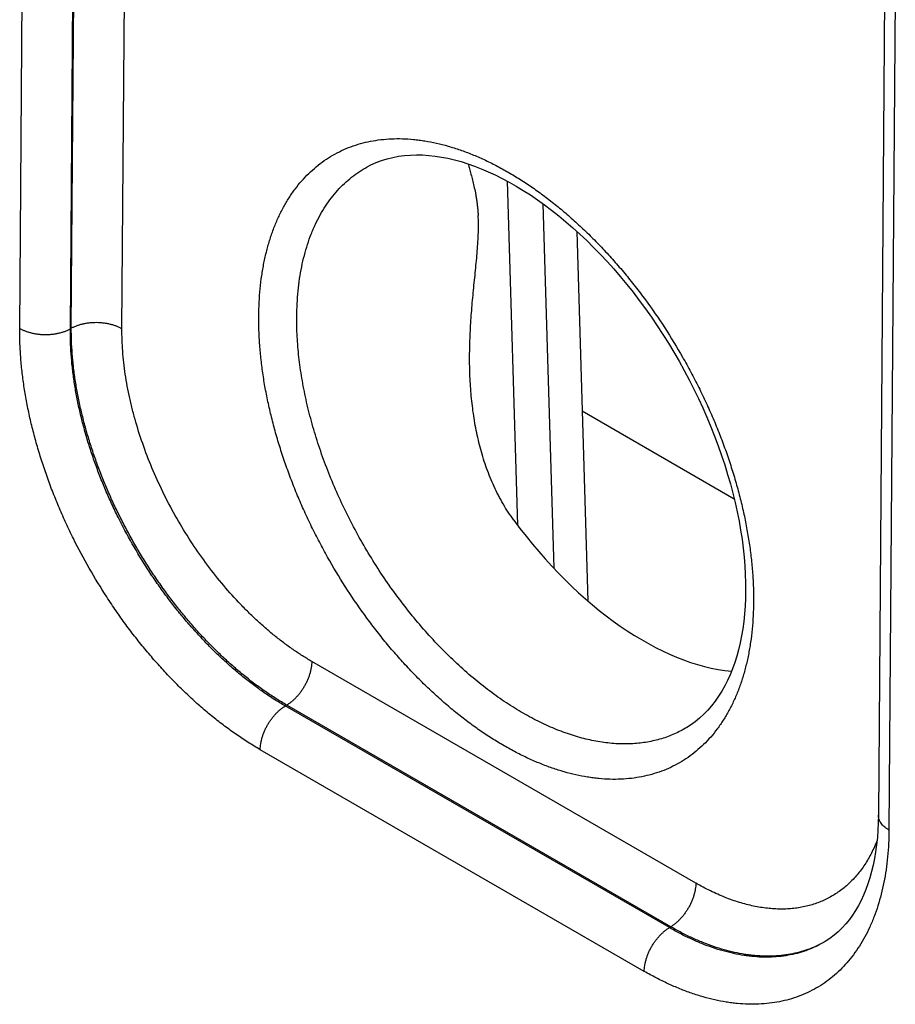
# Model space of a CAD drawing. Header units: inches. Extents: x 0 to 34, y 0 to 22.
# Tile 60 of 118: x 23.727 to 24.212, y 16.682 to 17.228. Entities that reach past the tile are written whole.
import ezdxf

# ---------------------------------------------------------------- set-up
doc = ezdxf.new("R2010")
doc.units = ezdxf.units.IN
doc.header["$LTSCALE"] = 1.87
doc.header["$MEASUREMENT"] = 0
doc.layers.get('0').update_dxf_attribs({"linetype": 'CONTINUOUS'})

msp = doc.modelspace()

# ---------------------------------------------------------------- linework, layer by layer
at = {"color": 7, "linetype": 'CONTINUOUS'}
for p, q in [((23.72741, 17.05666), (23.73102, 17.5285)), ((23.75544, 17.05638), (23.75905, 17.52814)), ((23.75596, 17.05668), (23.75932, 17.49628)), ((23.78399, 17.05639), (23.78736, 17.49599)), ((24.20644, 17.27294), (24.20284, 16.78694)), ((24.21219, 17.25068), (24.2087, 16.77877)), ((23.99724, 17.13828), (24.003, 16.94769)), ((24.01706, 17.12571), (24.02317, 16.92376)), ((24.03585, 17.11037), (24.04204, 16.90564)), ((23.75596, 17.05668), (23.75544, 17.05638)), ((24.12303, 16.96212), (24.03886, 17.01072)), ((24.10174, 16.74938), (23.88911, 16.87215)), ((23.87522, 16.84794), (23.87445, 16.8475)), ((24.0871, 16.72471), (23.87445, 16.8475)), ((24.08785, 16.72517), (23.87522, 16.84794)), ((24.09678, 16.83562), (24.09678, 16.83562)), ((24.07321, 16.70051), (23.86055, 16.82329)), ((24.08785, 16.72517), (24.0871, 16.72471))]:
    msp.add_line(p, q, dxfattribs=at)
for points in [[(23.91977, 17.1461), (23.92186, 17.14718), (23.92478, 17.1485), (23.92778, 17.14964), (23.93085, 17.1506), (23.93398, 17.15137), (23.93718, 17.15198), (23.94042, 17.1524), (23.94371, 17.15266), (23.94705, 17.15276), (23.95044, 17.1527), (23.95387, 17.15247), (23.95735, 17.15209), (23.96088, 17.15155), (23.96445, 17.15086), (23.96807, 17.15001), (23.97174, 17.14901), (23.97544, 17.14785), (23.97919, 17.14654), (23.98297, 17.14507), (23.98678, 17.14345), (23.99062, 17.14168), (23.99449, 17.13975), (23.99838, 17.13767), (24.00228, 17.13544), (24.0062, 17.13306), (24.01013, 17.13054), (24.01406, 17.12786), (24.01799, 17.12505), (24.02192, 17.12209), (24.02583, 17.11899), (24.02973, 17.11576), (24.03362, 17.11239), (24.03748, 17.10889), (24.04131, 17.10526), (24.04511, 17.10151), (24.04888, 17.09764), (24.0526, 17.09366), (24.05628, 17.08956), (24.0599, 17.08535), (24.06347, 17.08104), (24.06699, 17.07663), (24.07044, 17.07213), (24.07382, 17.06754), (24.07714, 17.06286), (24.08037, 17.05811), (24.08353, 17.05328), (24.08661, 17.04838), (24.0896, 17.04342), (24.09251, 17.03841), (24.09532, 17.03334), (24.09803, 17.02822), (24.10065, 17.02307), (24.10317, 17.01787), (24.10558, 17.01265), (24.10789, 17.00741), (24.11008, 17.00215), (24.11217, 16.99687), (24.11414, 16.9916), (24.116, 16.98632), (24.11774, 16.98105), (24.11937, 16.97579), (24.12087, 16.97055), (24.12225, 16.96534), (24.12351, 16.96015), (24.12465, 16.955), (24.12567, 16.94989), (24.12656, 16.94483), (24.12732, 16.93983), (24.12796, 16.93488), (24.12848, 16.93), (24.12887, 16.92518), (24.12914, 16.92044), (24.12929, 16.91578), (24.12931, 16.91137)], [(24.12931, 16.91137), (24.12922, 16.9071), (24.12902, 16.90274), (24.12869, 16.89848), (24.12826, 16.89431), (24.1277, 16.89024), (24.12704, 16.88628), (24.12626, 16.88243), (24.12537, 16.87868), (24.12437, 16.87505), (24.12326, 16.87153), (24.12205, 16.86812), (24.12073, 16.86483), (24.1193, 16.86166), (24.11776, 16.85861), (24.11611, 16.85568), (24.11435, 16.85288), (24.11248, 16.85019), (24.11049, 16.84763), (24.10839, 16.8452), (24.10616, 16.8429), (24.10381, 16.84074), (24.10133, 16.83873), (24.09874, 16.83687), (24.09678, 16.83562)], [(24.20284, 16.78694), (24.20276, 16.78284), (24.20256, 16.77866), (24.20225, 16.77457), (24.20182, 16.77059), (24.20129, 16.76672), (24.20065, 16.76295), (24.1999, 16.7593), (24.19905, 16.75576), (24.19809, 16.75234), (24.19703, 16.74903), (24.19587, 16.74585), (24.19461, 16.74278), (24.19325, 16.73983), (24.19179, 16.73699), (24.19022, 16.73427), (24.18854, 16.73167), (24.18674, 16.72918), (24.18483, 16.72682), (24.18279, 16.72458), (24.18063, 16.72248), (24.17834, 16.72052), (24.17591, 16.7187), (24.17382, 16.71732)]]:
    msp.add_lwpolyline(points, dxfattribs=at)
msp.add_arc((24.14443, 16.7668), 0.05754, 300.713, 301.0697, dxfattribs=at)
msp.add_ellipse((24.07061, 17.02692), major_axis=(-0.09085, 0.15208), ratio=0.567168, start_param=-4.54207, end_param=-3.534805, dxfattribs=at)
for points, knots in [([(23.85976, 17.06341), (23.85978, 17.06598), (23.85993, 17.07105), (23.86048, 17.07854), (23.86135, 17.0858), (23.86256, 17.09282), (23.86408, 17.09958), (23.86593, 17.10607), (23.86775, 17.11126), (23.86935, 17.11526), (23.87104, 17.1191), (23.87334, 17.12371), (23.87642, 17.12894), (23.87979, 17.13382), (23.88344, 17.13834), (23.88736, 17.14249), (23.89155, 17.14626), (23.896, 17.14964), (23.90069, 17.15261), (23.90561, 17.15518), (23.91076, 17.15734), (23.91611, 17.15908), (23.92165, 17.16039), (23.92738, 17.16128), (23.93327, 17.16174), (23.93931, 17.16178), (23.94442, 17.16145), (23.94857, 17.16098), (23.95282, 17.16036), (23.95819, 17.15931), (23.96469, 17.15764), (23.97127, 17.15556), (23.9779, 17.15306), (23.98458, 17.15016), (23.99129, 17.14686), (23.99801, 17.14316), (24.00473, 17.13909), (24.01142, 17.13464), (24.01809, 17.12983), (24.0247, 17.12467), (24.03124, 17.11918), (24.0377, 17.11336), (24.04406, 17.10722), (24.05031, 17.1008), (24.05643, 17.09409), (24.0624, 17.08712), (24.06822, 17.0799), (24.07577, 17.06994), (24.08472, 17.05699), (24.09294, 17.0435), (24.09905, 17.03241), (24.1034, 17.02398), (24.10749, 17.01545), (24.11131, 17.00684), (24.11486, 16.99819), (24.11812, 16.98949), (24.12109, 16.98079), (24.12376, 16.97209), (24.12613, 16.96342), (24.12818, 16.95481), (24.12992, 16.94626), (24.13134, 16.93781), (24.13244, 16.92946), (24.13321, 16.92125), (24.13365, 16.91319), (24.13372, 16.90787), (24.1337, 16.90524)], [0, 0, 0, 0, 0.015722, 0.031053, 0.045987, 0.060523, 0.074664, 0.088418, 0.101795, 0.108348, 0.114813, 0.127491, 0.139856, 0.15194, 0.16378, 0.175416, 0.186895, 0.198264, 0.209577, 0.220884, 0.23224, 0.243696, 0.255301, 0.267102, 0.279141, 0.291454, 0.304075, 0.310511, 0.317033, 0.330345, 0.344032, 0.358105, 0.372572, 0.387436, 0.402698, 0.418352, 0.434392, 0.450807, 0.467583, 0.484705, 0.502155, 0.519912, 0.537954, 0.556258, 0.574799, 0.59355, 0.612483, 0.63157, 0.670084, 0.708855, 0.728262, 0.747641, 0.766961, 0.786192, 0.805303, 0.824266, 0.843052, 0.861632, 0.879981, 0.898072, 0.915882, 0.933388, 0.950571, 0.967411, 0.983892, 1, 1, 1, 1]), ([(23.97563, 17.1478), (23.97589, 17.14685), (23.97643, 17.14492), (23.97726, 17.14193), (23.97811, 17.13875), (23.97894, 17.13536), (23.97957, 17.13238), (23.98004, 17.12987), (23.98036, 17.12788), (23.98065, 17.12582), (23.98089, 17.12369), (23.98109, 17.12147), (23.98119, 17.11997), (23.98124, 17.1192)], [0, 0, 0, 0, 0.10034, 0.206398, 0.318708, 0.437934, 0.564868, 0.6315, 0.700386, 0.77162, 0.845277, 0.921402, 1, 1, 1, 1]), ([(23.88079, 17.0632), (23.88081, 17.0656), (23.88095, 17.07035), (23.88148, 17.07737), (23.88231, 17.08417), (23.88346, 17.09074), (23.88492, 17.09706), (23.88668, 17.10311), (23.88841, 17.10796), (23.88994, 17.11169), (23.89155, 17.11526), (23.89374, 17.11955), (23.89667, 17.1244), (23.89987, 17.12892), (23.90334, 17.1331), (23.90708, 17.13692), (23.91106, 17.14038), (23.91528, 17.14346), (23.91825, 17.14526), (23.91977, 17.1461)], [0, 0, 0, 0, 0.075146, 0.148391, 0.219714, 0.289109, 0.356591, 0.422195, 0.48598, 0.517219, 0.548036, 0.608455, 0.667377, 0.724961, 0.781392, 0.836876, 0.891641, 0.94593, 1, 1, 1, 1]), ([(23.97661, 17.03278), (23.9765, 17.03655), (23.97646, 17.04221), (23.97664, 17.04975), (23.97689, 17.05539), (23.97722, 17.06102), (23.97763, 17.06663), (23.97811, 17.07221), (23.97864, 17.07776), (23.9792, 17.08328), (23.97976, 17.08874), (23.98029, 17.09413), (23.98076, 17.09944), (23.98113, 17.10463), (23.98136, 17.10967), (23.98142, 17.11451), (23.98132, 17.11767), (23.98124, 17.1192)], [0, 0, 0, 0, 0.130679, 0.19596, 0.261164, 0.326254, 0.391186, 0.4559, 0.520316, 0.584325, 0.647779, 0.710469, 0.772113, 0.832343, 0.890711, 0.946737, 1, 1, 1, 1]), ([(24.1337, 16.90524), (24.13368, 16.90267), (24.13354, 16.8976), (24.13299, 16.89011), (24.13212, 16.88284), (24.13091, 16.87582), (24.12939, 16.86905), (24.12754, 16.86257), (24.12573, 16.85737), (24.12412, 16.85337), (24.12243, 16.84953), (24.12013, 16.84492), (24.11706, 16.83969), (24.11369, 16.8348), (24.11004, 16.83028), (24.10612, 16.82613), (24.10192, 16.82236), (24.09748, 16.81898), (24.09279, 16.816), (24.08786, 16.81342), (24.08272, 16.81127), (24.07737, 16.80953), (24.07183, 16.80821), (24.0661, 16.80732), (24.06021, 16.80686), (24.05417, 16.80682), (24.04905, 16.80715), (24.0449, 16.80762), (24.04066, 16.80824), (24.03528, 16.80929), (24.02878, 16.81096), (24.0222, 16.81304), (24.01557, 16.81554), (24.00889, 16.81844), (24.00218, 16.82175), (23.99545, 16.82544), (23.98874, 16.82952), (23.98204, 16.83396), (23.97537, 16.83877), (23.96876, 16.84393), (23.96222, 16.84943), (23.95576, 16.85525), (23.94939, 16.86139), (23.94314, 16.86781), (23.93703, 16.87452), (23.93105, 16.88149), (23.92523, 16.88871), (23.91768, 16.89868), (23.90873, 16.91163), (23.90051, 16.92513), (23.8944, 16.93622), (23.89005, 16.94465), (23.88596, 16.95318), (23.88214, 16.96179), (23.87859, 16.97045), (23.87533, 16.97915), (23.87236, 16.98785), (23.86969, 16.99655), (23.86732, 17.00522), (23.86527, 17.01384), (23.86353, 17.02238), (23.86211, 17.03084), (23.86102, 17.03918), (23.86025, 17.0474), (23.85982, 17.05546), (23.85974, 17.06078), (23.85976, 17.06341)], [0, 0, 0, 0, 0.015724, 0.031057, 0.045993, 0.060532, 0.074675, 0.088431, 0.101809, 0.108363, 0.114829, 0.127509, 0.139875, 0.15196, 0.163801, 0.175438, 0.186917, 0.198287, 0.209599, 0.220907, 0.232262, 0.243718, 0.255323, 0.267123, 0.279161, 0.291474, 0.304094, 0.310529, 0.317051, 0.330363, 0.344049, 0.358122, 0.372589, 0.387453, 0.402714, 0.418368, 0.434408, 0.450823, 0.467599, 0.484722, 0.502171, 0.519929, 0.537972, 0.556276, 0.574817, 0.593568, 0.612501, 0.631588, 0.670103, 0.708874, 0.728281, 0.74766, 0.766979, 0.78621, 0.805321, 0.824283, 0.843067, 0.861647, 0.879994, 0.898084, 0.915892, 0.933397, 0.950578, 0.967415, 0.983894, 1, 1, 1, 1]), ([(24.09678, 16.83562), (24.09568, 16.83495), (24.09344, 16.83369), (24.08996, 16.83201), (24.08636, 16.83055), (24.08266, 16.8293), (24.07885, 16.82828), (24.07495, 16.82748), (24.07095, 16.8269), (24.06686, 16.82655), (24.0627, 16.82642), (24.05699, 16.82655), (24.04966, 16.82729), (24.04073, 16.82907), (24.03162, 16.83172), (24.02238, 16.83524), (24.01306, 16.83961), (24.00371, 16.8448), (23.99438, 16.85078), (23.98512, 16.85752), (23.97599, 16.86499), (23.96702, 16.87314), (23.95828, 16.88193), (23.9498, 16.89131), (23.94163, 16.90122), (23.93382, 16.91163), (23.92641, 16.92246), (23.91945, 16.93366), (23.91296, 16.94518), (23.90698, 16.95693), (23.90155, 16.96887), (23.8967, 16.98093), (23.89245, 16.99303), (23.88883, 17.00512), (23.88585, 17.01713), (23.88354, 17.029), (23.8819, 17.04065), (23.88094, 17.05202), (23.88076, 17.05952), (23.88079, 17.0632)], [0, 0, 0, 0, 0.01075, 0.021516, 0.032326, 0.043207, 0.054186, 0.06529, 0.076541, 0.087963, 0.099577, 0.1114, 0.13573, 0.16107, 0.187491, 0.215036, 0.24372, 0.273531, 0.304436, 0.336383, 0.369303, 0.403113, 0.437715, 0.473004, 0.508865, 0.545177, 0.581812, 0.618639, 0.655527, 0.692342, 0.728951, 0.765225, 0.801035, 0.836263, 0.870793, 0.90452, 0.937349, 0.969198, 1, 1, 1, 1]), ([(23.86055, 16.82329), (23.85833, 16.82458), (23.85388, 16.82727), (23.84731, 16.83164), (23.84078, 16.83635), (23.83429, 16.84141), (23.82787, 16.84681), (23.82154, 16.85252), (23.8153, 16.85853), (23.80917, 16.86483), (23.80317, 16.87141), (23.79731, 16.87825), (23.7916, 16.88533), (23.78606, 16.89264), (23.78071, 16.90015), (23.77382, 16.91044), (23.76575, 16.92369), (23.75844, 16.93739), (23.75309, 16.94856), (23.74934, 16.957), (23.74587, 16.9655), (23.74267, 16.97402), (23.73976, 16.98256), (23.73714, 16.99109), (23.73482, 16.99959), (23.7328, 17.00805), (23.7311, 17.01643), (23.72971, 17.02472), (23.72864, 17.0329), (23.72789, 17.04096), (23.72746, 17.04886), (23.72739, 17.05408), (23.72741, 17.05666)], [0, 0, 0, 0, 0.027578, 0.0558, 0.084643, 0.114082, 0.144084, 0.174614, 0.205635, 0.237107, 0.268985, 0.301224, 0.333776, 0.366594, 0.399625, 0.43282, 0.49948, 0.566158, 0.599375, 0.632437, 0.665295, 0.697896, 0.730191, 0.762134, 0.793677, 0.824778, 0.855396, 0.885491, 0.915029, 0.943977, 0.972309, 1, 1, 1, 1]), ([(23.72741, 17.05666), (23.72787, 17.05639), (23.72886, 17.05588), (23.73041, 17.05521), (23.73207, 17.05463), (23.73382, 17.05415), (23.73565, 17.05376), (23.73752, 17.05347), (23.73944, 17.05329), (23.74137, 17.05322), (23.74331, 17.05325), (23.74523, 17.0534), (23.74711, 17.05364), (23.74895, 17.05399), (23.75071, 17.05444), (23.75239, 17.05499), (23.75397, 17.05563), (23.75496, 17.05612), (23.75544, 17.05638)], [0, 0, 0, 0, 0.055795, 0.11408, 0.174617, 0.237111, 0.301226, 0.366589, 0.432804, 0.49946, 0.566134, 0.632405, 0.697861, 0.762102, 0.824755, 0.885479, 0.943975, 1, 1, 1, 1]), ([(23.87445, 16.8475), (23.87245, 16.84865), (23.86847, 16.85106), (23.86258, 16.85495), (23.85672, 16.85917), (23.85091, 16.86369), (23.84516, 16.86851), (23.83948, 16.87361), (23.83389, 16.87899), (23.8284, 16.88463), (23.82303, 16.89051), (23.81778, 16.89663), (23.81268, 16.90297), (23.80772, 16.9095), (23.80293, 16.91623), (23.79677, 16.92543), (23.78955, 16.9373), (23.78303, 16.94956), (23.77825, 16.95956), (23.7749, 16.96711), (23.7718, 16.97472), (23.76895, 16.98236), (23.76635, 16.99), (23.76402, 16.99764), (23.76196, 17.00526), (23.76017, 17.01283), (23.75866, 17.02033), (23.75743, 17.02776), (23.75649, 17.03509), (23.75584, 17.04231), (23.75547, 17.04939), (23.75542, 17.05407), (23.75544, 17.05638)], [0, 0, 0, 0, 0.027593, 0.055826, 0.084678, 0.114121, 0.144124, 0.174653, 0.20567, 0.237135, 0.269005, 0.301235, 0.333777, 0.366583, 0.399602, 0.432784, 0.49942, 0.566075, 0.599282, 0.632336, 0.665186, 0.697782, 0.730075, 0.762017, 0.793563, 0.824669, 0.855295, 0.885402, 0.914956, 0.943924, 0.97228, 1, 1, 1, 1]), ([(23.87522, 16.84794), (23.87323, 16.8491), (23.86926, 16.85151), (23.86339, 16.85542), (23.85755, 16.85965), (23.85176, 16.86418), (23.84603, 16.86901), (23.84036, 16.87412), (23.83479, 16.87951), (23.82931, 16.88515), (23.82394, 16.89104), (23.8187, 16.89716), (23.8136, 16.9035), (23.80864, 16.91003), (23.80385, 16.91676), (23.79923, 16.92365), (23.7948, 16.93069), (23.79056, 16.93787), (23.78653, 16.94517), (23.78271, 16.95257), (23.77912, 16.96005), (23.77576, 16.9676), (23.77263, 16.9752), (23.76976, 16.98282), (23.76715, 16.99045), (23.76479, 16.99808), (23.7627, 17.00568), (23.76089, 17.01323), (23.75935, 17.02073), (23.75809, 17.02814), (23.75712, 17.03545), (23.75643, 17.04265), (23.75602, 17.04971), (23.75595, 17.05437), (23.75596, 17.05668)], [0, 0, 0, 0, 0.027562, 0.055772, 0.084607, 0.114041, 0.144041, 0.174573, 0.205598, 0.237074, 0.26896, 0.301208, 0.333771, 0.366599, 0.399643, 0.432849, 0.466166, 0.499541, 0.532919, 0.566248, 0.599474, 0.632545, 0.665408, 0.698014, 0.730312, 0.762255, 0.793795, 0.824891, 0.855499, 0.885582, 0.915103, 0.944031, 0.972338, 1, 1, 1, 1]), ([(23.78399, 17.05639), (23.78353, 17.05666), (23.78254, 17.05718), (23.78099, 17.05785), (23.77932, 17.05843), (23.77758, 17.05891), (23.77575, 17.0593), (23.77388, 17.05958), (23.77196, 17.05976), (23.77003, 17.05984), (23.76809, 17.0598), (23.76617, 17.05966), (23.76428, 17.05941), (23.76245, 17.05906), (23.76069, 17.05861), (23.75901, 17.05807), (23.75743, 17.05743), (23.75644, 17.05694), (23.75596, 17.05668)], [0, 0, 0, 0, 0.055795, 0.11408, 0.174617, 0.237111, 0.301226, 0.366589, 0.432804, 0.49946, 0.566134, 0.632405, 0.697861, 0.762102, 0.824755, 0.885479, 0.943975, 1, 1, 1, 1]), ([(23.88911, 16.87215), (23.88735, 16.87317), (23.88384, 16.8753), (23.87866, 16.87874), (23.8735, 16.88246), (23.86838, 16.88646), (23.86331, 16.89071), (23.85831, 16.89522), (23.85338, 16.89997), (23.84689, 16.90665), (23.83905, 16.91552), (23.83019, 16.92687), (23.8219, 16.93888), (23.81426, 16.95142), (23.80735, 16.96438), (23.80123, 16.97763), (23.79596, 16.99105), (23.7923, 17.00234), (23.78985, 17.01134), (23.78826, 17.01801), (23.78691, 17.02463), (23.78581, 17.03118), (23.78497, 17.03764), (23.78437, 17.044), (23.78404, 17.05024), (23.78398, 17.05436), (23.78399, 17.05639)], [0, 0, 0, 0, 0.027579, 0.055802, 0.084647, 0.114087, 0.14409, 0.174622, 0.205644, 0.237117, 0.301229, 0.366595, 0.432817, 0.49948, 0.566161, 0.632436, 0.69789, 0.762123, 0.793668, 0.824771, 0.855389, 0.885486, 0.915025, 0.943975, 0.972308, 1, 1, 1, 1]), ([(24.001, 16.95036), (23.99992, 16.95181), (23.99786, 16.95479), (23.995, 16.9594), (23.99238, 16.96416), (23.9892, 16.97068), (23.98579, 16.97909), (23.98254, 16.9895), (23.98005, 17.00014), (23.97826, 17.01094), (23.97711, 17.02183), (23.97672, 17.02913), (23.97661, 17.03278)], [0, 0, 0, 0, 0.062188, 0.124385, 0.186609, 0.248871, 0.373517, 0.498406, 0.623539, 0.74889, 0.874403, 1, 1, 1, 1]), ([(23.88911, 16.87215), (23.88911, 16.87161), (23.88905, 16.87051), (23.88884, 16.86883), (23.8885, 16.86711), (23.88804, 16.86536), (23.88745, 16.86361), (23.88675, 16.86185), (23.88594, 16.86012), (23.88503, 16.85842), (23.88402, 16.85678), (23.88293, 16.85521), (23.88177, 16.85371), (23.88055, 16.85232), (23.87927, 16.85103), (23.87795, 16.84986), (23.87661, 16.84883), (23.87568, 16.84822), (23.87522, 16.84794)], [0, 0, 0, 0, 0.055928, 0.114297, 0.174873, 0.237366, 0.301446, 0.366749, 0.432887, 0.499457, 0.566045, 0.63224, 0.697636, 0.761844, 0.824496, 0.885259, 0.943841, 1, 1, 1, 1]), ([(23.86055, 16.82329), (23.86056, 16.82383), (23.86061, 16.82494), (23.86082, 16.82661), (23.86116, 16.82833), (23.86163, 16.83008), (23.86221, 16.83184), (23.86291, 16.83359), (23.86372, 16.83533), (23.86463, 16.83702), (23.86564, 16.83867), (23.86673, 16.84024), (23.86789, 16.84173), (23.86911, 16.84313), (23.87039, 16.84442), (23.87171, 16.84558), (23.87305, 16.84661), (23.87398, 16.84722), (23.87445, 16.8475)], [0, 0, 0, 0, 0.055928, 0.114297, 0.174873, 0.237366, 0.301446, 0.366749, 0.432887, 0.499457, 0.566045, 0.63224, 0.697636, 0.761844, 0.824496, 0.885259, 0.943841, 1, 1, 1, 1]), ([(24.2087, 16.77877), (24.20825, 16.77903), (24.20738, 16.77958), (24.20621, 16.78049), (24.20519, 16.78146), (24.20434, 16.78249), (24.20367, 16.78356), (24.20327, 16.78449), (24.20304, 16.78525), (24.20292, 16.78581), (24.20285, 16.78637), (24.20284, 16.78675), (24.20284, 16.78694)], [0, 0, 0, 0, 0.149161, 0.29045, 0.42389, 0.549841, 0.66905, 0.782677, 0.83792, 0.892387, 0.946327, 1, 1, 1, 1]), ([(24.2087, 16.77877), (24.20868, 16.77625), (24.20854, 16.77128), (24.208, 16.76393), (24.20715, 16.7568), (24.20597, 16.74991), (24.20447, 16.74328), (24.20266, 16.73692), (24.20089, 16.73182), (24.19931, 16.72789), (24.19765, 16.72413), (24.1954, 16.7196), (24.19238, 16.71447), (24.18908, 16.70968), (24.1855, 16.70524), (24.18165, 16.70117), (24.17754, 16.69747), (24.17318, 16.69416), (24.16859, 16.69123), (24.16376, 16.68871), (24.15871, 16.68659), (24.15347, 16.68489), (24.14803, 16.68359), (24.14241, 16.68272), (24.13664, 16.68227), (24.13071, 16.68223), (24.12569, 16.68255), (24.12162, 16.68302), (24.11746, 16.68362), (24.11219, 16.68465), (24.10581, 16.68629), (24.09936, 16.68833), (24.09285, 16.69078), (24.0863, 16.69363), (24.07972, 16.69687), (24.07538, 16.69925), (24.07321, 16.70051)], [0, 0, 0, 0, 0.037585, 0.074233, 0.109935, 0.144686, 0.178494, 0.211374, 0.243354, 0.259021, 0.274477, 0.304785, 0.334346, 0.363233, 0.391536, 0.419351, 0.446789, 0.473966, 0.501005, 0.528032, 0.555174, 0.582554, 0.610291, 0.638495, 0.667267, 0.696697, 0.726862, 0.742243, 0.757831, 0.78965, 0.822363, 0.855999, 0.890577, 0.926106, 0.962583, 1, 1, 1, 1]), ([(24.20209, 16.77301), (24.20117, 16.77064), (24.19915, 16.76608), (24.19606, 16.76072), (24.19331, 16.75678), (24.19113, 16.75402), (24.18883, 16.75143), (24.1864, 16.74902), (24.18384, 16.74679), (24.18117, 16.74474), (24.17838, 16.74289), (24.17547, 16.74122), (24.17247, 16.73974), (24.16935, 16.73846), (24.16615, 16.73738), (24.16285, 16.73649), (24.15946, 16.7358), (24.15598, 16.73532), (24.15243, 16.73503), (24.14881, 16.73495), (24.14512, 16.73506), (24.14007, 16.73549), (24.1336, 16.73655), (24.12713, 16.73824), (24.12189, 16.73996), (24.11788, 16.74147), (24.11386, 16.74316), (24.10981, 16.74505), (24.10576, 16.74712), (24.10308, 16.74861), (24.10174, 16.74938)], [0, 0, 0, 0, 0.063675, 0.124864, 0.154651, 0.183964, 0.212863, 0.241414, 0.269689, 0.297761, 0.325708, 0.353608, 0.38154, 0.409585, 0.437818, 0.466316, 0.495149, 0.524384, 0.554083, 0.584303, 0.615093, 0.646499, 0.711287, 0.778922, 0.813864, 0.849566, 0.886032, 0.923263, 0.961255, 1, 1, 1, 1]), ([(24.10174, 16.74938), (24.10174, 16.74884), (24.10168, 16.74774), (24.10147, 16.74606), (24.10113, 16.74434), (24.10067, 16.74259), (24.10008, 16.74083), (24.09938, 16.73908), (24.09857, 16.73735), (24.09766, 16.73565), (24.09666, 16.73401), (24.09557, 16.73243), (24.0944, 16.73094), (24.09318, 16.72955), (24.0919, 16.72826), (24.09059, 16.72709), (24.08924, 16.72606), (24.08831, 16.72545), (24.08785, 16.72517)], [0, 0, 0, 0, 0.055928, 0.114297, 0.174873, 0.237366, 0.301446, 0.366749, 0.432887, 0.499457, 0.566045, 0.63224, 0.697636, 0.761844, 0.824496, 0.885259, 0.943841, 1, 1, 1, 1]), ([(24.07321, 16.70051), (24.07321, 16.70105), (24.07327, 16.70215), (24.07348, 16.70383), (24.07382, 16.70555), (24.07428, 16.70729), (24.07487, 16.70905), (24.07557, 16.71081), (24.07638, 16.71254), (24.07729, 16.71424), (24.0783, 16.71588), (24.07939, 16.71745), (24.08055, 16.71895), (24.08177, 16.72034), (24.08305, 16.72163), (24.08437, 16.72279), (24.08571, 16.72383), (24.08664, 16.72444), (24.08711, 16.72471)], [0, 0, 0, 0, 0.055928, 0.114297, 0.174873, 0.237366, 0.301446, 0.366749, 0.432887, 0.499457, 0.566045, 0.63224, 0.697636, 0.761844, 0.824496, 0.885259, 0.943841, 1, 1, 1, 1]), ([(24.17382, 16.71732), (24.17241, 16.71645), (24.16951, 16.71483), (24.16496, 16.71277), (24.16021, 16.71109), (24.15529, 16.7098), (24.15019, 16.70891), (24.14494, 16.7084), (24.13955, 16.70829), (24.13498, 16.70853), (24.13128, 16.70891), (24.12748, 16.70943), (24.12267, 16.71032), (24.11686, 16.71178), (24.11097, 16.71362), (24.10503, 16.71583), (24.09905, 16.71842), (24.09305, 16.72138), (24.08909, 16.72357), (24.0871, 16.72471)], [0, 0, 0, 0, 0.054379, 0.108894, 0.163806, 0.219369, 0.275821, 0.333378, 0.392237, 0.452567, 0.483333, 0.514519, 0.578193, 0.643689, 0.711072, 0.780385, 0.851647, 0.924859, 1, 1, 1, 1]), ([(24.17382, 16.71733), (24.17241, 16.7165), (24.16953, 16.71494), (24.165, 16.71298), (24.16029, 16.7114), (24.1554, 16.71019), (24.15035, 16.70936), (24.14514, 16.70892), (24.1398, 16.70885), (24.13527, 16.70912), (24.1316, 16.70951), (24.12784, 16.71004), (24.12308, 16.71095), (24.11732, 16.7124), (24.1115, 16.71423), (24.10561, 16.71643), (24.09969, 16.71898), (24.09374, 16.7219), (24.08981, 16.72404), (24.08785, 16.72517)], [0, 0, 0, 0, 0.054139, 0.10849, 0.163305, 0.218829, 0.275289, 0.33289, 0.391818, 0.452232, 0.483044, 0.514274, 0.578036, 0.643611, 0.711056, 0.780412, 0.851692, 0.924895, 1, 1, 1, 1])]:
    msp.add_open_spline(points, degree=3, knots=knots, dxfattribs=at)

doc.saveas('drawing.dxf')
